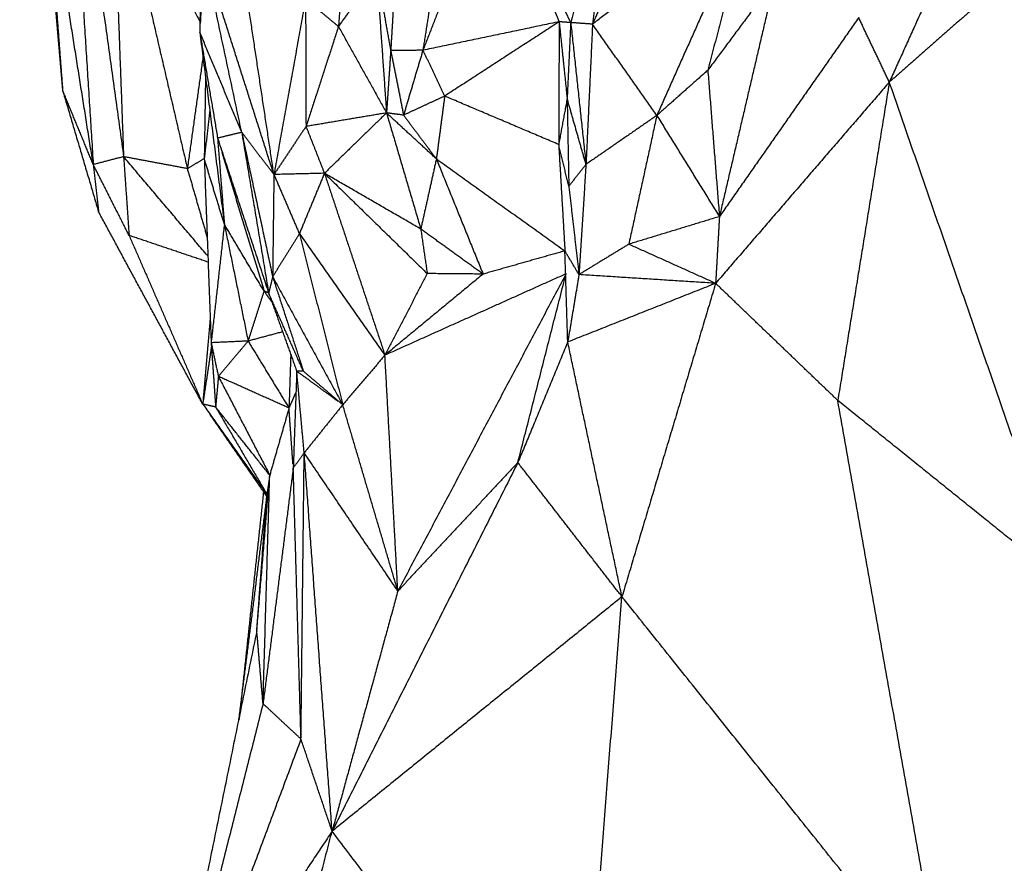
# Model space of a CAD drawing. Header units: millimetres. Extents: x 37.9 to 74.1, y 0 to 92.1.
# Tile 16 of 51: x 46.4 to 48.5, y 69.7 to 71.5. Entities that reach past the tile are written whole.
import ezdxf

# ---------------------------------------------------------------- set-up
doc = ezdxf.new("R2010")
doc.units = ezdxf.units.MM
doc.header["$MEASUREMENT"] = 0
doc.layers.add('Make2D$visible$lines', color=7, linetype='Continuous', true_color=0x000000)

msp = doc.modelspace()

# ---------------------------------------------------------------- linework, layer by layer
at = {"layer": 'Make2D$visible$lines'}
for points in [[(46.8288, 72.6556), (46.818, 72.0553), (46.8072, 71.4549)], [(46.4193, 72.3926), (46.4656, 71.861), (46.5118, 71.3294)], [(47.9214, 72.0966), (47.7874, 71.7843), (47.6533, 71.472)], [(46.5204, 72.0733), (46.5491, 71.6214), (46.5778, 71.1695)], [(46.5204, 72.0733), (46.5818, 71.6299), (46.6431, 71.1865)], [(46.6185, 71.8598), (46.7132, 71.6681), (46.8079, 71.4763)], [(46.6185, 71.8598), (46.6995, 71.5102), (46.7805, 71.1607)], [(46.6185, 71.8598), (46.6308, 71.5232), (46.6431, 71.1865)], [(46.475, 71.8167), (46.4934, 71.573), (46.5118, 71.3294)], [(46.5778, 71.1695), (46.5264, 71.4931), (46.475, 71.8167)], [(47.6982, 71.837), (47.6523, 71.6562), (47.6063, 71.4754)], [(47.6982, 71.837), (47.6758, 71.6545), (47.6533, 71.472)], [(47.4419, 71.8099), (47.3649, 71.6129), (47.2879, 71.4158)], [(47.4419, 71.8099), (47.5241, 71.6426), (47.6063, 71.4754)], [(47.4419, 71.8099), (47.5117, 71.6435), (47.5814, 71.4772)], [(47.9962, 71.7338), (47.8248, 71.6029), (47.6533, 71.472)], [(47.9962, 71.7338), (47.894, 71.5045), (47.7918, 71.2753)], [(47.9962, 71.7338), (47.9489, 71.5533), (47.9016, 71.3728)], [(46.9669, 71.1481), (46.9261, 71.4192), (46.8853, 71.6903)], [(47.1217, 71.6808), (47.1139, 71.5739), (47.106, 71.467)], [(46.8163, 71.6201), (46.8123, 71.5468), (46.8083, 71.4735)], [(46.8976, 71.239), (46.8569, 71.4295), (46.8163, 71.6201)], [(46.9669, 71.1481), (46.8916, 71.3841), (46.8163, 71.6201)], [(47.3172, 71.6045), (47.3026, 71.5101), (47.2879, 71.4158)], [(47.1883, 71.5833), (47.1472, 71.5251), (47.106, 71.467)], [(47.1883, 71.5833), (47.2034, 71.4992), (47.2186, 71.415)], [(47.1883, 71.5833), (47.1989, 71.432), (47.2095, 71.2808)], [(48.4048, 71.5949), (48.3487, 71.4711), (48.2926, 71.3472)], [(48.5698, 71.5907), (48.4312, 71.4689), (48.2926, 71.3472)], [(48.0457, 71.5667), (47.9736, 71.4697), (47.9016, 71.3728)], [(48.0457, 71.5667), (47.9861, 71.312), (47.9266, 71.0574)], [(47.2268, 71.5534), (47.2227, 71.4842), (47.2186, 71.415)], [(47.0352, 71.5258), (47.001, 71.3369), (46.9669, 71.1481)], [(47.106, 71.467), (47.0706, 71.4964), (47.0352, 71.5258)], [(47.0352, 71.5258), (47.0356, 71.3887), (47.0361, 71.2516)], [(47.5814, 71.4772), (47.4346, 71.4465), (47.2879, 71.4158)], [(47.5814, 71.4772), (47.4581, 71.3971), (47.3348, 71.317)], [(47.5814, 71.4772), (47.5809, 71.345), (47.5804, 71.2128)], [(47.6063, 71.4754), (47.5939, 71.4763), (47.5814, 71.4772)], [(47.5814, 71.4772), (47.59, 71.3945), (47.5986, 71.3118)], [(48.2266, 71.4862), (48.0766, 71.2718), (47.9266, 71.0574)], [(48.2926, 71.3472), (48.2596, 71.4167), (48.2266, 71.4862)], [(47.106, 71.467), (47.0711, 71.3593), (47.0361, 71.2516)], [(47.106, 71.467), (47.1578, 71.3739), (47.2095, 71.2808)], [(47.6063, 71.4754), (47.6025, 71.3936), (47.5986, 71.3118)], [(47.6063, 71.4754), (47.6228, 71.3226), (47.6392, 71.1699)], [(47.6533, 71.472), (47.6298, 71.4737), (47.6063, 71.4754)], [(47.6533, 71.472), (47.6463, 71.321), (47.6392, 71.1699)], [(47.7918, 71.2753), (47.7226, 71.3736), (47.6533, 71.472)], [(46.8976, 71.239), (46.8524, 71.347), (46.8072, 71.4549)], [(46.8072, 71.4549), (46.8337, 71.248), (46.8602, 71.041)], [(46.8072, 71.4549), (46.8264, 71.3407), (46.8456, 71.2265)], [(47.2186, 71.415), (47.214, 71.3479), (47.2095, 71.2808)], [(47.2879, 71.4158), (47.2532, 71.4154), (47.2186, 71.415)], [(47.2186, 71.415), (47.2324, 71.3455), (47.2462, 71.276)], [(47.2879, 71.4158), (47.267, 71.3459), (47.2462, 71.276)], [(47.2879, 71.4158), (47.3114, 71.3664), (47.3348, 71.317)], [(46.8141, 71.4011), (46.7973, 71.2809), (46.7805, 71.1607)], [(47.9016, 71.3728), (47.8467, 71.324), (47.7918, 71.2753)], [(47.9016, 71.3728), (47.9141, 71.2151), (47.9266, 71.0574)], [(46.8196, 71.3588), (46.8182, 71.2706), (46.8169, 71.1824)], [(46.5118, 71.3294), (46.5505, 71.1986), (46.5892, 71.0678)], [(46.5778, 71.1695), (46.5448, 71.2494), (46.5118, 71.3294)], [(48.2926, 71.3472), (48.1055, 71.1304), (47.9184, 70.9136)], [(48.2926, 71.3472), (48.2371, 71.0042), (48.1816, 70.6612)], [(48.6654, 70.2716), (48.479, 70.8094), (48.2926, 71.3472)], [(47.3348, 71.317), (47.2905, 71.2965), (47.2462, 71.276)], [(47.3348, 71.317), (47.3259, 71.2494), (47.3169, 71.1817)], [(47.5804, 71.2128), (47.4576, 71.2649), (47.3348, 71.317)], [(47.5986, 71.3118), (47.5895, 71.2623), (47.5804, 71.2128)], [(47.5986, 71.3118), (47.6004, 71.2174), (47.6022, 71.123)], [(47.6392, 71.1699), (47.6189, 71.2409), (47.5986, 71.3118)], [(46.8289, 71.2861), (46.8229, 71.2343), (46.8169, 71.1824)], [(47.2095, 71.2808), (47.1228, 71.2662), (47.0361, 71.2516)], [(47.2095, 71.2808), (47.1426, 71.2158), (47.0758, 71.1507)], [(47.2462, 71.276), (47.2278, 71.2784), (47.2095, 71.2808)], [(47.3169, 71.1817), (47.2632, 71.2312), (47.2095, 71.2808)], [(47.2095, 71.2808), (47.2464, 71.1557), (47.2833, 71.0306)], [(47.2462, 71.276), (47.2815, 71.2288), (47.3169, 71.1817)], [(47.7918, 71.2753), (47.7155, 71.2226), (47.6392, 71.1699)], [(47.7918, 71.2753), (47.7616, 71.1365), (47.7313, 70.9978)], [(47.7918, 71.2753), (47.8592, 71.1663), (47.9266, 71.0574)], [(47.0361, 71.2516), (47.0015, 71.1998), (46.9669, 71.1481)], [(47.0361, 71.2516), (47.0559, 71.2012), (47.0758, 71.1507)], [(46.8976, 71.239), (46.8716, 71.2327), (46.8456, 71.2265)], [(46.8456, 71.2265), (46.9006, 71.0595), (46.9557, 70.8925)], [(46.8456, 71.2265), (46.8529, 71.1337), (46.8602, 71.041)], [(46.8976, 71.239), (46.9266, 71.0658), (46.9557, 70.8925)], [(46.8976, 71.239), (46.9309, 71.0834), (46.9642, 70.9278)], [(46.9669, 71.1481), (46.9322, 71.1936), (46.8976, 71.239)], [(47.6022, 71.123), (47.5913, 71.1679), (47.5804, 71.2128)], [(47.5804, 71.2128), (47.5871, 71.0982), (47.5938, 70.9835)], [(46.6431, 71.1865), (46.6104, 71.178), (46.5778, 71.1695)], [(46.7805, 71.1607), (46.7118, 71.1736), (46.6431, 71.1865)], [(46.6431, 71.1865), (46.6491, 71.1016), (46.655, 71.0167)], [(46.8238, 70.9733), (46.7334, 71.0799), (46.6431, 71.1865)], [(46.8169, 71.1824), (46.7987, 71.1715), (46.7805, 71.1607)], [(46.8169, 71.1824), (46.8243, 70.984), (46.8317, 70.7856)], [(46.8602, 71.041), (46.8385, 71.1117), (46.8169, 71.1824)], [(46.8548, 71.1959), (46.9002, 71.0466), (46.9456, 70.8972)], [(47.3169, 71.1817), (47.3001, 71.1061), (47.2833, 71.0306)], [(47.3169, 71.1817), (47.3672, 71.0576), (47.4175, 70.9335)], [(47.3169, 71.1817), (47.4553, 71.0826), (47.5938, 70.9835)], [(46.655, 71.0167), (46.6164, 71.0931), (46.5778, 71.1695)], [(46.5778, 71.1695), (46.5835, 71.1186), (46.5892, 71.0678)], [(46.7805, 71.1607), (46.8019, 71.0865), (46.8232, 71.0122)], [(47.6392, 71.1699), (47.6207, 71.1465), (47.6022, 71.123)], [(47.6392, 71.1699), (47.6316, 71.0512), (47.6241, 70.9324)], [(46.9669, 71.1481), (46.9656, 71.0387), (46.9642, 70.9292)], [(47.0758, 71.1507), (47.0213, 71.1494), (46.9669, 71.1481)], [(46.9669, 71.1481), (46.9943, 71.0843), (47.0218, 71.0205)], [(47.0758, 71.1507), (47.0488, 71.0856), (47.0218, 71.0205)], [(47.0758, 71.1507), (47.1409, 70.9547), (47.2061, 70.7588)], [(47.0758, 71.1507), (47.1865, 71.0427), (47.2972, 70.9346)], [(47.2833, 71.0306), (47.1795, 71.0906), (47.0758, 71.1507)], [(47.6022, 71.123), (47.6131, 71.0277), (47.6241, 70.9324)], [(46.8136, 70.6534), (46.7014, 70.8606), (46.5892, 71.0678)], [(47.9266, 71.0574), (47.8289, 71.0276), (47.7313, 70.9978)], [(47.9266, 71.0574), (47.9225, 70.9855), (47.9184, 70.9136)], [(46.8602, 71.041), (46.846, 70.9133), (46.8317, 70.7856)], [(46.8602, 71.041), (46.8858, 70.9151), (46.9113, 70.7892)], [(46.9456, 70.8972), (46.9029, 70.9691), (46.8602, 71.041)], [(46.655, 71.0167), (46.7343, 70.8351), (46.8136, 70.6534)], [(46.8252, 70.9593), (46.7401, 70.988), (46.655, 71.0167)], [(47.0218, 71.0205), (46.993, 70.9742), (46.9642, 70.9278)], [(47.0218, 71.0205), (47.1139, 70.8896), (47.2061, 70.7588)], [(47.0218, 71.0205), (47.0685, 70.8362), (47.1152, 70.652)], [(47.2833, 71.0306), (47.2902, 70.9826), (47.2972, 70.9346)], [(47.4175, 70.9335), (47.3504, 70.982), (47.2833, 71.0306)], [(47.7313, 70.9978), (47.6777, 70.9651), (47.6241, 70.9324)], [(47.9184, 70.9136), (47.8249, 70.9557), (47.7313, 70.9978)], [(47.5938, 70.9835), (47.5056, 70.9585), (47.4175, 70.9335)], [(47.5999, 70.7872), (47.5968, 70.8853), (47.5938, 70.9835)], [(47.6241, 70.9324), (47.6089, 70.958), (47.5938, 70.9835)], [(46.9642, 70.9278), (46.9599, 70.9102), (46.9557, 70.8925)], [(46.9642, 70.9278), (46.9973, 70.826), (47.0305, 70.7242)], [(46.9642, 70.9278), (47.0397, 70.7899), (47.1152, 70.652)], [(47.2972, 70.9346), (47.2516, 70.8467), (47.2061, 70.7588)], [(47.5962, 70.9341), (47.4011, 70.8464), (47.2061, 70.7588)], [(47.4175, 70.9335), (47.3118, 70.8461), (47.2061, 70.7588)], [(47.5962, 70.9341), (47.4151, 70.5924), (47.2339, 70.2506)], [(47.4175, 70.9335), (47.3574, 70.9341), (47.2972, 70.9346)], [(47.4925, 70.5275), (47.5444, 70.7308), (47.5962, 70.9341)], [(47.6241, 70.9324), (47.612, 70.8598), (47.5999, 70.7872)], [(47.9184, 70.9136), (47.7712, 70.923), (47.6241, 70.9324)], [(47.9184, 70.9136), (47.7591, 70.8504), (47.5999, 70.7872)], [(47.9184, 70.9136), (47.8175, 70.5759), (47.7167, 70.2383)], [(48.1816, 70.6612), (48.05, 70.7874), (47.9184, 70.9136)], [(46.9456, 70.8972), (46.9285, 70.8432), (46.9113, 70.7892)], [(46.9557, 70.8925), (46.9507, 70.8949), (46.9456, 70.8972)], [(46.9625, 70.8737), (46.9541, 70.8855), (46.9456, 70.8972)], [(46.9557, 70.8925), (46.9859, 70.8085), (47.0161, 70.7244)], [(47.0305, 70.7242), (46.9931, 70.8084), (46.9557, 70.8925)], [(46.8297, 70.838), (46.8221, 70.7503), (46.8144, 70.6625)], [(46.9857, 70.8091), (46.9485, 70.7991), (46.9113, 70.7892)], [(46.9113, 70.7892), (46.8715, 70.7874), (46.8317, 70.7856)], [(46.8317, 70.7856), (46.8395, 70.7493), (46.8473, 70.7131)], [(46.8317, 70.7856), (46.8366, 70.7163), (46.8414, 70.6471)], [(46.9113, 70.7892), (46.8793, 70.7511), (46.8473, 70.7131)], [(46.9113, 70.7892), (46.9554, 70.717), (46.9994, 70.6449)], [(47.5999, 70.7872), (47.5462, 70.6573), (47.4925, 70.5275)], [(47.7167, 70.2383), (47.6583, 70.5127), (47.5999, 70.7872)], [(46.8323, 70.7765), (46.823, 70.715), (46.8136, 70.6534)], [(47.0032, 70.7602), (47.0013, 70.7025), (46.9994, 70.6449)], [(47.2061, 70.7588), (47.1606, 70.7054), (47.1152, 70.652)], [(47.2339, 70.2506), (47.22, 70.5047), (47.2061, 70.7588)], [(47.0161, 70.7244), (47.0123, 70.6201), (47.0086, 70.5157)], [(47.0305, 70.7242), (47.0233, 70.7243), (47.0161, 70.7244)], [(47.0322, 70.5485), (47.0241, 70.6365), (47.0161, 70.7244)], [(47.1054, 70.6591), (47.0607, 70.6918), (47.0161, 70.7244)], [(47.1152, 70.652), (47.0728, 70.6881), (47.0305, 70.7242)], [(46.8473, 70.7131), (46.8444, 70.6801), (46.8414, 70.6471)], [(46.9994, 70.6449), (46.9234, 70.679), (46.8473, 70.7131)], [(46.8473, 70.7131), (46.9027, 70.6067), (46.958, 70.5003)], [(47.0134, 70.6772), (47.0064, 70.661), (46.9994, 70.6449)], [(46.8136, 70.6534), (46.8828, 70.5563), (46.9519, 70.4592)], [(46.8414, 70.6471), (46.8275, 70.6502), (46.8136, 70.6534)], [(47.1152, 70.652), (47.0737, 70.6002), (47.0322, 70.5485)], [(47.2339, 70.2506), (47.1746, 70.4513), (47.1152, 70.652)], [(48.6654, 70.2716), (48.4235, 70.4664), (48.1816, 70.6612)], [(48.4116, 69.3695), (48.2966, 70.0154), (48.1816, 70.6612)], [(46.8287, 70.6312), (46.89, 70.5429), (46.9513, 70.4546)], [(46.958, 70.5003), (46.8997, 70.5737), (46.8414, 70.6471)], [(46.8414, 70.6471), (46.8967, 70.5531), (46.9519, 70.4592)], [(46.9994, 70.6449), (46.9787, 70.5726), (46.958, 70.5003)], [(47.0081, 70.5232), (47.0038, 70.584), (46.9994, 70.6449)], [(47.0322, 70.5485), (47.0204, 70.5321), (47.0086, 70.5157)], [(47.0253, 69.9316), (47.0287, 70.2401), (47.0322, 70.5485)], [(47.0923, 69.7331), (47.0622, 70.1408), (47.0322, 70.5485)], [(47.2339, 70.2506), (47.1331, 70.3996), (47.0322, 70.5485)], [(47.4925, 70.5275), (47.2924, 70.1303), (47.0923, 69.7331)], [(47.4925, 70.5275), (47.3632, 70.3891), (47.2339, 70.2506)], [(47.7167, 70.2383), (47.6046, 70.3829), (47.4925, 70.5275)], [(47.0086, 70.5157), (46.9761, 70.2618), (46.9435, 70.0079)], [(47.0253, 69.9316), (47.017, 70.2237), (47.0086, 70.5157)], [(46.9301, 70.1651), (46.9441, 70.3327), (46.958, 70.5003)], [(46.9435, 70.0079), (46.9507, 70.2541), (46.958, 70.5003)], [(46.958, 70.5003), (46.955, 70.4797), (46.9519, 70.4592)], [(46.9519, 70.4592), (46.9215, 70.2164), (46.891, 69.9736)], [(46.9445, 70.4644), (46.9182, 70.2189), (46.8919, 69.9735)], [(46.9301, 70.1651), (46.941, 70.3122), (46.9519, 70.4592)], [(47.2339, 70.2506), (47.1631, 69.9919), (47.0923, 69.7331)], [(47.7167, 70.2383), (47.4045, 69.9857), (47.0923, 69.7331)], [(47.6223, 69.0334), (47.6695, 69.6358), (47.7167, 70.2383)], [(48.4116, 69.3695), (48.0641, 69.8039), (47.7167, 70.2383)], [(46.9301, 70.1651), (46.8201, 69.6266), (46.71, 69.088)], [(46.9435, 70.0079), (46.9368, 70.0865), (46.9301, 70.1651)], [(46.9435, 70.0079), (46.8268, 69.548), (46.71, 69.088)], [(47.0253, 69.9316), (46.9844, 69.9698), (46.9435, 70.0079)], [(47.0253, 69.9316), (46.8677, 69.5098), (46.71, 69.088)], [(47.0923, 69.7331), (47.0588, 69.8324), (47.0253, 69.9316)], [(46.8933, 68.9603), (46.9928, 69.3467), (47.0923, 69.7331)], [(47.0923, 69.7331), (47.0047, 69.6015), (46.9172, 69.4699)], [(47.6223, 69.0334), (47.3573, 69.3832), (47.0923, 69.7331)]]:
    msp.add_open_spline(points, degree=2, dxfattribs=at)

doc.saveas('drawing.dxf')
